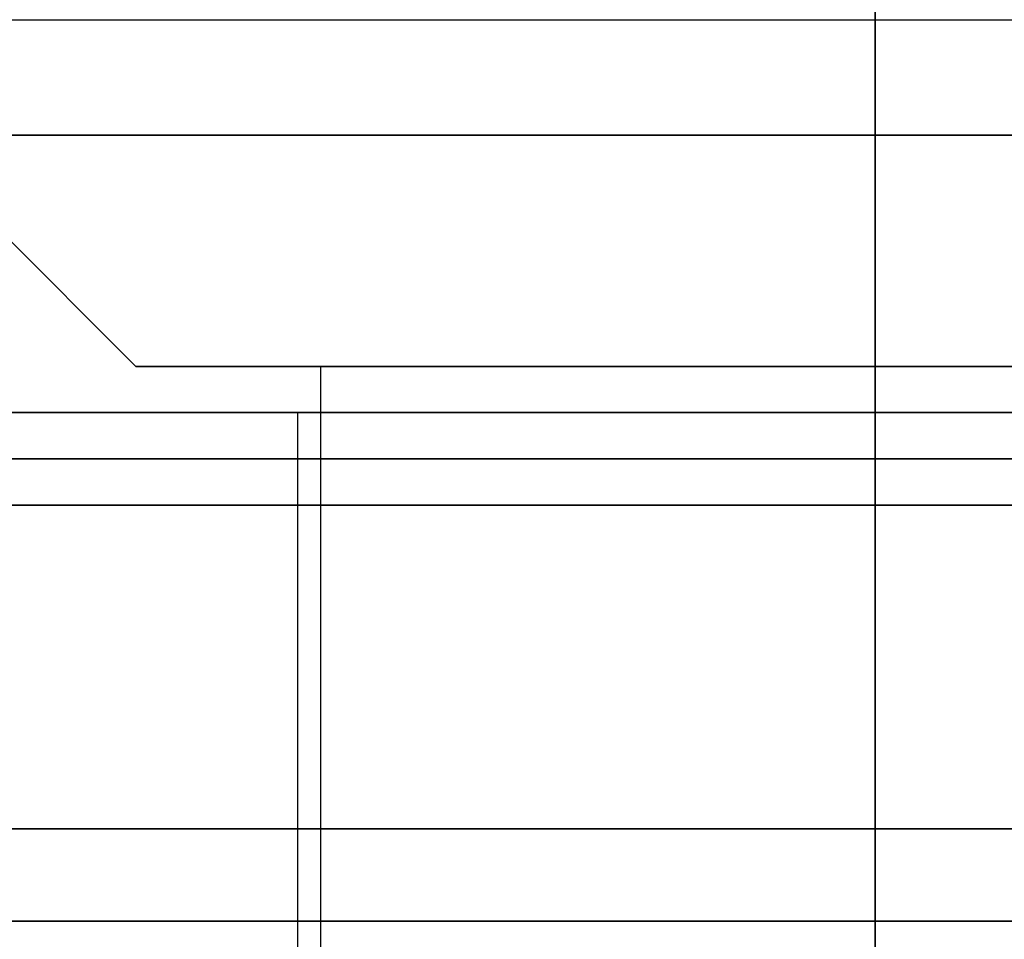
# Model space of a CAD drawing. Header units: millimetres. Extents: x 0 to 322, y -110 to 60.
# Tile 148 of 256: x 282.05 to 284.18, y -90.94 to -88.95. Entities that reach past the tile are written whole.
import ezdxf

# ---------------------------------------------------------------- set-up
doc = ezdxf.new("R2010")
doc.units = ezdxf.units.MM
doc.layers.add('Layer 01', color=7, linetype='Continuous', true_color=0x000000)

msp = doc.modelspace()

# ---------------------------------------------------------------- linework, layer by layer
at = {"layer": 'Layer 01'}
for p, q in [((275.55, -88.95, -0.45), (305.45, -88.95, -0.45)), ((275.55, -88.95, 37.45), (305.45, -88.95, 37.45)), ((282.3, -89.7, 18.5), (281.8, -89.2, 18.5)), ((282.7, -89.7, 18.5), (282.3, -89.7, 18.5)), ((282.7, -106.2, 18.5), (282.7, -89.7, 18.5)), ((283.9, -89.7, 16.9), (283.9, -89.7, 17.3)), ((283.9, -89.7, 19.7), (283.9, -89.7, 20.1)), ((281.75, -89.8, 18.5), (282.65, -89.8, 18.5)), ((282.65, -92.7, 18.5), (282.65, -89.8, 18.5)), ((283.9, -89.8, 16.35), (283.9, -89.8, 17.25)), ((283.9, -89.8, 19.75), (283.9, -89.8, 20.65))]:
    msp.add_line(p, q, dxfattribs=at)
at = {"layer": 'Layer 01', "extrusion": (0, 1, 0)}
for centre, radius, start, end in [((-283.9, 18.5, -89.2), 2.1, 270, 90), ((-283.9, 18.5, -89.2), 2.1, 90, 270), ((-283.9, 18.5, -89.7), 1.6, 270, 90), ((-283.9, 18.5, -89.7), 1.6, 90, 270), ((-290.5, 18.5, -90), 11.95, 270, 90), ((-290.5, 18.5, -90.7), 11.25, 270, 90)]:
    msp.add_arc(centre, radius, start, end, dxfattribs=at)
at = {"layer": 'Layer 01', "extrusion": (0, -1, 0)}
for centre, radius, start, end in [((283.9, 18.5, 89.7), 1.2, 90, 270), ((283.9, 18.5, 89.7), 1.2, 270, 90), ((283.9, 18.5, 89.8), 1.25, 90, 270), ((283.9, 18.5, 89.8), 1.25, 270, 90), ((290.5, 18.5, 89.9), 13.425, 90, 266.5837), ((290.5, 18.5, 90.9), 15.8559, 90, 270)]:
    msp.add_arc(centre, radius, start, end, dxfattribs=at)
at = {"layer": 'Layer 01', "extrusion": (0, 1, 3.30485e-15)}
msp.add_arc((-283.9, 18.5, -89.8), 2.15, 270, 90, dxfattribs=at)
at = {"layer": 'Layer 01', "extrusion": (0, -1, -3.30485e-15)}
msp.add_arc((283.9, 18.5, 89.8), 2.15, 270, 90, dxfattribs=at)
at = {"layer": 'Layer 01', "extrusion": (2.78468e-30, 1, 5.90313e-16)}
msp.add_arc((-290.5, 18.5, -89.9), 12.05, 273.80667, 90, dxfattribs=at)
at = {"layer": 'Layer 01'}
for points in [[(283.9, -86.9, 20.6), (283.9, -88.05, 20.6), (283.9, -89.2, 20.6)], [(283.9, -89.2, 16.4), (283.9, -88.05, 16.4), (283.9, -86.9, 16.4)], [(283.9, -87.9, 16.35), (283.9, -88.85, 16.35), (283.9, -89.8, 16.35)], [(283.9, -89.8, 20.65), (283.9, -88.85, 20.65), (283.9, -87.9, 20.65)], [(283.9, -89.7, 16.9), (283.9, -89.45, 16.65), (283.9, -89.2, 16.4)], [(283.9, -89.2, 20.6), (283.9, -89.45, 20.35), (283.9, -89.7, 20.1)], [(283.9, -106.2, 17.3), (283.9, -97.95, 17.3), (283.9, -89.7, 17.3)], [(283.9, -89.7, 19.7), (283.9, -97.95, 19.7), (283.9, -106.2, 19.7)], [(283.9, -89.8, 17.25), (283.9, -91.25, 17.25), (283.9, -92.7, 17.25)], [(283.9, -92.7, 19.75), (283.9, -91.25, 19.75), (283.9, -89.8, 19.75)], [(275.55, -90.9, -0.45), (290.5, -90.9, -0.45), (305.45, -90.9, -0.45)], [(305.45, -90.9, 37.45), (290.5, -90.9, 37.45), (275.55, -90.9, 37.45)]]:
    msp.add_open_spline(points, degree=2, dxfattribs=at)

doc.saveas('drawing.dxf')
